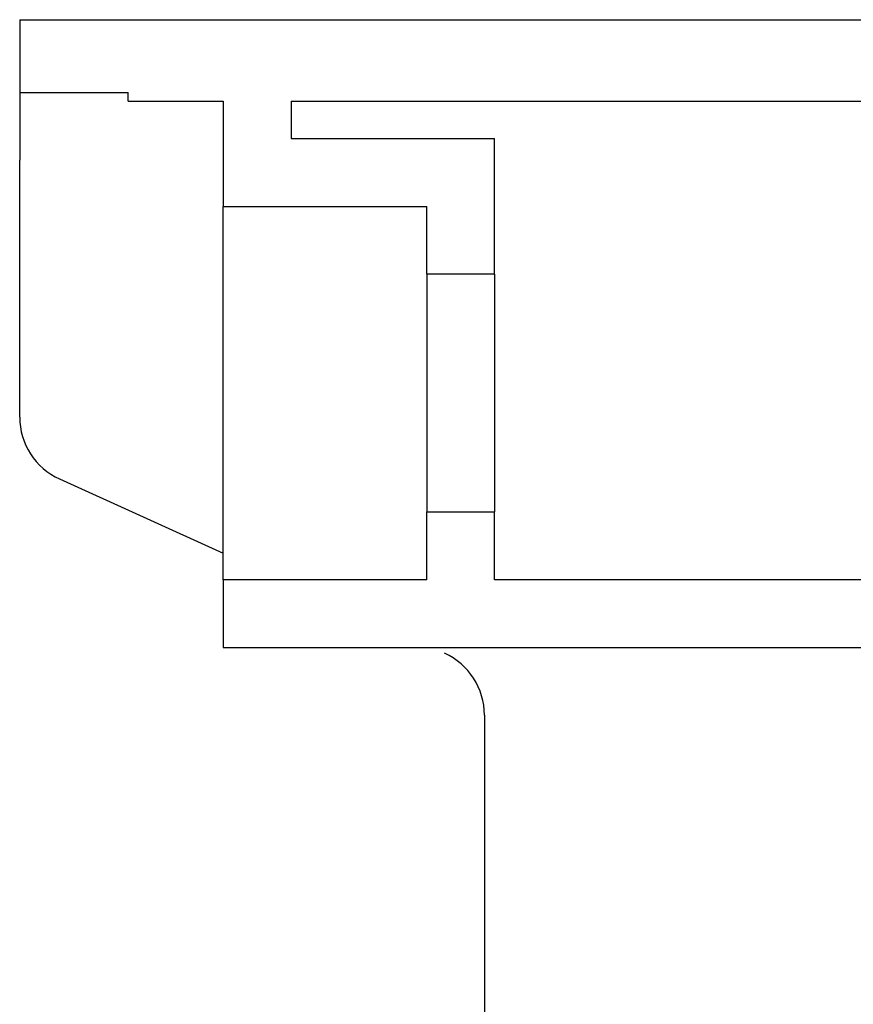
# Model space of a CAD drawing. Header units: millimetres. Extents: x 1143.675 to 1144.225, y 838.048 to 838.49.
# Tile 1 of 2: x 1143.675 to 1143.798, y 838.293 to 838.438. Entities that reach past the tile are written whole.
import ezdxf

# ---------------------------------------------------------------- set-up
doc = ezdxf.new("R2010")
doc.units = ezdxf.units.MM
doc.layers.add('SANINDUSA', color=3, linetype='Continuous')

msp = doc.modelspace()

# ---------------------------------------------------------------- linework, layer by layer
at = {"layer": 'SANINDUSA'}
for p, q in [((1143.674856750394, 838.438134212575), (1143.674856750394, 838.4274160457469)), ((1143.674856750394, 838.438134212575), (1143.860301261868, 838.438134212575)), ((1143.674856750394, 838.4274160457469), (1143.674856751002, 838.4174160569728)), ((1143.674856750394, 838.4274160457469), (1143.690856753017, 838.4274160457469)), ((1143.690856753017, 838.4261342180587), (1143.690856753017, 838.4274160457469)), ((1143.690856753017, 838.4261342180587), (1143.704856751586, 838.4261342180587)), ((1143.704856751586, 838.4261342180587), (1143.704856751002, 838.4106342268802)), ((1143.7148567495, 838.4261342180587), (1143.7148567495, 838.4206342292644)), ((1143.7148567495, 838.4261342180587), (1143.856123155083, 838.4261342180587)), ((1143.7148567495, 838.4206342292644), (1143.744856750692, 838.4206342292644)), ((1143.744856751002, 838.4006342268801), (1143.744856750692, 838.4206342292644)), ((1143.674856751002, 838.3795850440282), (1143.674856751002, 838.4174160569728)), ((1143.704856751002, 838.4106342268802), (1143.734856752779, 838.4106342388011)), ((1143.704856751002, 838.3556342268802), (1143.704856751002, 838.4106342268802)), ((1143.734856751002, 838.4006342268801), (1143.734856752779, 838.4106342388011)), ((1143.744856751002, 838.4006342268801), (1143.734856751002, 838.4006342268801)), ((1143.734856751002, 838.4006342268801), (1143.734856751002, 838.3656342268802)), ((1143.744856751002, 838.4006342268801), (1143.744856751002, 838.3656342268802)), ((1143.680733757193, 838.3704745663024), (1143.704856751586, 838.3595575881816)), ((1143.734856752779, 838.3556342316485), (1143.734856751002, 838.3656342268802)), ((1143.734856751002, 838.3656342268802), (1143.744856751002, 838.3656342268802)), ((1143.744856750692, 838.3556342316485), (1143.744856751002, 838.3656342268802)), ((1143.734856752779, 838.3556342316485), (1143.704856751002, 838.3556342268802)), ((1143.704856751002, 838.3556342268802), (1143.704856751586, 838.3456342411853)), ((1143.835759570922, 838.3556342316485), (1143.744856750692, 838.3556342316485)), ((1143.704856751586, 838.3456342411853), (1143.839416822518, 838.3456342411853)), ((1143.743356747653, 838.335683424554), (1143.743356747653, 838.1014355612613))]:
    msp.add_line(p, q, dxfattribs=at)
for centre, radius, start, end in [((1143.684856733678, 838.3795850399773), 0.009999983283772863, 179.9999606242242, 245.6507052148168), ((1143.73335668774, 838.3356833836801), 0.0100000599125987, 0.0002341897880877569, 65.65039857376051)]:
    msp.add_arc(centre, radius, start, end, dxfattribs=at)

doc.saveas('drawing.dxf')
